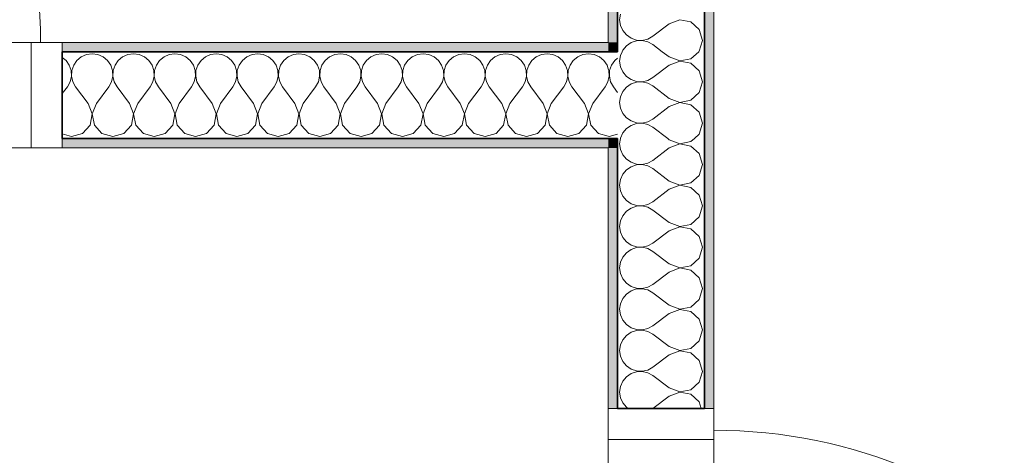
# Model space of a CAD drawing. Header units: centimetres. Extents: x -7.1 to 26.5, y -14.7 to 18.1.
# Tile 176 of 186: x 17.7 to 19.3, y 7.7 to 8.4. Entities that reach past the tile are written whole.
import ezdxf

# ---------------------------------------------------------------- set-up
doc = ezdxf.new("R2010")
doc.units = ezdxf.units.CM
doc.header["$LTSCALE"] = 10
doc.linetypes.add('AUSGEZOGEN', pattern=[0])
for name, color, linetype in [('XR$1$010 Portes', 7, 'Continuous'), ('XR$1$015 Murs intérieurs', 7, 'Continuous'), ('XR$1$015 Murs intérieurs – Lignes de séparation des couches', 7, 'Continuous'), ('XR$1$080 Définition des locaux – Contour', 7, 'Continuous'), ('XR$3$015 Murs intérieurs – Hachures des composants', 7, 'Continuous')]:
    doc.layers.add(name, color=color, linetype=linetype)

# ---------------------------------------------------------------- blocks, each defined once
blk = doc.blocks.new('COMPLEXOBJECT_217')
at = {"layer": 'XR$3$015 Murs intérieurs – Hachures des composants', "color": 8, "linetype": 'AUSGEZOGEN', "lineweight": 13, "transparency": 33554687}
for p, q in [((18.6513, 8.2085), (18.6501, 8.2)), ((18.7301, 8.2067), (18.7277, 8.2085)), ((18.7301, 8.2067), (18.7471, 8.2001)), ((18.765, 8.2035), (18.7705, 8.2085)), ((18.6501, 8.2), (18.6514, 8.1909)), ((18.6514, 8.1909), (18.6551, 8.1825)), ((18.7301, 8.1933), (18.7034, 8.1733)), ((18.7471, 8.1999), (18.7301, 8.1933)), ((18.7471, 8.2001), (18.765, 8.2035)), ((18.765, 8.1965), (18.7471, 8.1999)), ((18.7785, 8.1842), (18.765, 8.1965)), ((18.6551, 8.1825), (18.6609, 8.1754)), ((18.6609, 8.1754), (18.6685, 8.1702)), ((18.6954, 8.1689), (18.7034, 8.1733)), ((18.7834, 8.1667), (18.7785, 8.1842)), ((18.6609, 8.1579), (18.6551, 8.1509)), ((18.6685, 8.1631), (18.6609, 8.1579)), ((18.6685, 8.1702), (18.6772, 8.1672)), ((18.6772, 8.1661), (18.6685, 8.1631)), ((18.6772, 8.1672), (18.6864, 8.1668)), ((18.6864, 8.1665), (18.6772, 8.1661)), ((18.6864, 8.1668), (18.6954, 8.1689)), ((18.6954, 8.1645), (18.6864, 8.1665)), ((18.7034, 8.16), (18.6954, 8.1645)), ((18.7301, 8.14), (18.7034, 8.16)), ((18.7785, 8.1491), (18.7834, 8.1667)), ((18.6514, 8.1424), (18.6501, 8.1333)), ((18.6551, 8.1509), (18.6514, 8.1424)), ((18.765, 8.1369), (18.7785, 8.1491)), ((18.6501, 8.1333), (18.6514, 8.1242)), ((18.7301, 8.1267), (18.7034, 8.1067)), ((18.7301, 8.14), (18.7471, 8.1335)), ((18.7471, 8.1332), (18.7301, 8.1267)), ((18.7471, 8.1335), (18.765, 8.1369)), ((18.765, 8.1298), (18.7471, 8.1332)), ((18.7785, 8.1175), (18.765, 8.1298)), ((18.6514, 8.1242), (18.6551, 8.1158)), ((18.6551, 8.1158), (18.6609, 8.1087)), ((18.7834, 8.1), (18.7785, 8.1175)), ((18.6609, 8.1087), (18.6685, 8.1035)), ((18.6685, 8.0965), (18.6609, 8.0913)), ((18.6685, 8.1035), (18.6772, 8.1006)), ((18.6772, 8.0994), (18.6685, 8.0965)), ((18.6772, 8.1006), (18.6864, 8.1001)), ((18.6864, 8.0999), (18.6772, 8.0994)), ((18.6864, 8.1001), (18.6954, 8.1022)), ((18.6954, 8.0978), (18.6864, 8.0999)), ((18.6954, 8.1022), (18.7034, 8.1067)), ((18.7034, 8.0933), (18.6954, 8.0978)), ((18.7301, 8.0733), (18.7034, 8.0933)), ((18.7785, 8.0825), (18.7834, 8.1)), ((18.6551, 8.0842), (18.6514, 8.0758)), ((18.6609, 8.0913), (18.6551, 8.0842)), ((18.765, 8.0702), (18.7785, 8.0825)), ((18.6514, 8.0758), (18.6501, 8.0667)), ((18.6501, 8.0667), (18.6514, 8.0576)), ((18.7301, 8.0733), (18.7471, 8.0668)), ((18.7471, 8.0665), (18.7301, 8.06)), ((18.7471, 8.0668), (18.765, 8.0702)), ((18.765, 8.0631), (18.7471, 8.0665)), ((18.7785, 8.0509), (18.765, 8.0631)), ((18.6514, 8.0576), (18.6551, 8.0491)), ((18.6551, 8.0491), (18.6609, 8.0421)), ((18.7301, 8.06), (18.7034, 8.04)), ((18.7834, 8.0333), (18.7785, 8.0509)), ((18.6609, 8.0421), (18.6685, 8.0369)), ((18.6685, 8.0298), (18.6609, 8.0246)), ((18.6685, 8.0369), (18.6772, 8.0339)), ((18.6772, 8.0328), (18.6685, 8.0298)), ((18.6772, 8.0339), (18.6864, 8.0335)), ((18.6864, 8.0332), (18.6772, 8.0328)), ((18.6864, 8.0335), (18.6954, 8.0355)), ((18.6954, 8.0311), (18.6864, 8.0332)), ((18.6954, 8.0355), (18.7034, 8.04)), ((18.7034, 8.0267), (18.6954, 8.0311)), ((18.7785, 8.0158), (18.7834, 8.0333)), ((18.6551, 8.0175), (18.6514, 8.0091)), ((18.6609, 8.0246), (18.6551, 8.0175)), ((18.7301, 8.0067), (18.7034, 8.0267)), ((18.765, 8.0035), (18.7785, 8.0158)), ((18.6514, 8.0091), (18.6501, 8)), ((18.6501, 8), (18.6514, 7.9909)), ((18.7301, 8.0067), (18.7471, 8.0001)), ((18.7471, 7.9999), (18.7301, 7.9933)), ((18.7471, 8.0001), (18.765, 8.0035)), ((18.765, 7.9965), (18.7471, 7.9999)), ((18.6514, 7.9909), (18.6551, 7.9825)), ((18.6551, 7.9825), (18.6609, 7.9754)), ((18.7301, 7.9933), (18.7034, 7.9733)), ((18.7785, 7.9842), (18.765, 7.9965)), ((18.7834, 7.9667), (18.7785, 7.9842)), ((18.6609, 7.9754), (18.6685, 7.9702)), ((18.6685, 7.9702), (18.6772, 7.9672)), ((18.6772, 7.9672), (18.6864, 7.9668)), ((18.6864, 7.9665), (18.6772, 7.9661)), ((18.6864, 7.9668), (18.6954, 7.9689)), ((18.6954, 7.9645), (18.6864, 7.9665)), ((18.6954, 7.9689), (18.7034, 7.9733)), ((18.7785, 7.9491), (18.7834, 7.9667)), ((18.6551, 7.9509), (18.6514, 7.9424)), ((18.6609, 7.9579), (18.6551, 7.9509)), ((18.6685, 7.9631), (18.6609, 7.9579)), ((18.6772, 7.9661), (18.6685, 7.9631)), ((18.7034, 7.96), (18.6954, 7.9645)), ((18.7301, 7.94), (18.7034, 7.96)), ((18.6514, 7.9424), (18.6501, 7.9333)), ((18.7301, 7.94), (18.7471, 7.9335)), ((18.7471, 7.9335), (18.765, 7.9369)), ((18.765, 7.9369), (18.7785, 7.9491)), ((18.6501, 7.9333), (18.6514, 7.9242)), ((18.6514, 7.9242), (18.6551, 7.9158)), ((18.7301, 7.9267), (18.7034, 7.9067)), ((18.7471, 7.9332), (18.7301, 7.9267)), ((18.765, 7.9298), (18.7471, 7.9332)), ((18.7785, 7.9175), (18.765, 7.9298)), ((18.6551, 7.9158), (18.6609, 7.9087)), ((18.6609, 7.9087), (18.6685, 7.9035)), ((18.6685, 7.9035), (18.6772, 7.9006)), ((18.6954, 7.9022), (18.7034, 7.9067)), ((18.7834, 7.9), (18.7785, 7.9175)), ((18.6609, 7.8913), (18.6551, 7.8842)), ((18.6685, 7.8965), (18.6609, 7.8913)), ((18.6772, 7.8994), (18.6685, 7.8965)), ((18.6772, 7.9006), (18.6864, 7.9001)), ((18.6864, 7.8999), (18.6772, 7.8994)), ((18.6864, 7.9001), (18.6954, 7.9022)), ((18.6954, 7.8978), (18.6864, 7.8999)), ((18.7034, 7.8933), (18.6954, 7.8978)), ((18.7301, 7.8733), (18.7034, 7.8933)), ((18.7785, 7.8825), (18.7834, 7.9)), ((18.6514, 7.8758), (18.6501, 7.8667)), ((18.6551, 7.8842), (18.6514, 7.8758)), ((18.7301, 7.8733), (18.7471, 7.8668)), ((18.765, 7.8702), (18.7785, 7.8825)), ((18.6501, 7.8667), (18.6514, 7.8576)), ((18.6514, 7.8576), (18.6551, 7.8491)), ((18.7301, 7.86), (18.7034, 7.84)), ((18.7471, 7.8665), (18.7301, 7.86)), ((18.7471, 7.8668), (18.765, 7.8702)), ((18.765, 7.8631), (18.7471, 7.8665)), ((18.7785, 7.8509), (18.765, 7.8631)), ((18.6551, 7.8491), (18.6609, 7.8421)), ((18.6609, 7.8421), (18.6685, 7.8369)), ((18.6954, 7.8355), (18.7034, 7.84)), ((18.7834, 7.8333), (18.7785, 7.8509)), ((18.6609, 7.8246), (18.6551, 7.8175)), ((18.6685, 7.8298), (18.6609, 7.8246)), ((18.6685, 7.8369), (18.6772, 7.8339)), ((18.6772, 7.8328), (18.6685, 7.8298)), ((18.6772, 7.8339), (18.6864, 7.8335)), ((18.6864, 7.8332), (18.6772, 7.8328)), ((18.6864, 7.8335), (18.6954, 7.8355)), ((18.6954, 7.8311), (18.6864, 7.8332)), ((18.7034, 7.8267), (18.6954, 7.8311)), ((18.7301, 7.8067), (18.7034, 7.8267)), ((18.7785, 7.8158), (18.7834, 7.8333)), ((18.6514, 7.8091), (18.6501, 7.8)), ((18.6551, 7.8175), (18.6514, 7.8091)), ((18.765, 7.8035), (18.7785, 7.8158)), ((18.6501, 7.8), (18.6514, 7.7909)), ((18.7301, 7.7933), (18.7037, 7.7735)), ((18.7301, 7.8067), (18.7471, 7.8001)), ((18.7471, 7.7999), (18.7301, 7.7933)), ((18.7471, 7.8001), (18.765, 7.8035)), ((18.765, 7.7965), (18.7471, 7.7999)), ((18.7785, 7.7842), (18.765, 7.7965)), ((18.6514, 7.7909), (18.6551, 7.7825)), ((18.6551, 7.7825), (18.6609, 7.7754)), ((18.7815, 7.7735), (18.7785, 7.7842)), ((18.6609, 7.7754), (18.6637, 7.7735))]:
    blk.add_line(p, q, dxfattribs=at)
blk = doc.blocks.new('COMPLEXOBJECT_219')
at = {"layer": 'XR$3$015 Murs intérieurs – Hachures des composants', "color": 8, "linetype": 'AUSGEZOGEN', "lineweight": 13, "transparency": 33554687}
for p, q in [((18.654, 8.3485), (18.6514, 8.3424)), ((18.7301, 8.34), (18.7188, 8.3485)), ((18.765, 8.3369), (18.7778, 8.3485)), ((18.6514, 8.3424), (18.6501, 8.3333)), ((18.6501, 8.3333), (18.6514, 8.3242)), ((18.7301, 8.34), (18.7471, 8.3335)), ((18.7471, 8.3332), (18.7301, 8.3267)), ((18.7471, 8.3335), (18.765, 8.3369)), ((18.765, 8.3298), (18.7471, 8.3332)), ((18.6514, 8.3242), (18.6551, 8.3158)), ((18.6551, 8.3158), (18.6609, 8.3087)), ((18.7301, 8.3267), (18.7034, 8.3067)), ((18.7785, 8.3175), (18.765, 8.3298)), ((18.7834, 8.3), (18.7785, 8.3175)), ((18.6609, 8.3087), (18.6685, 8.3035)), ((18.6685, 8.3035), (18.6772, 8.3006)), ((18.6772, 8.3006), (18.6864, 8.3001)), ((18.6864, 8.2999), (18.6772, 8.2994)), ((18.6864, 8.3001), (18.6954, 8.3022)), ((18.6954, 8.2978), (18.6864, 8.2999)), ((18.6954, 8.3022), (18.7034, 8.3067)), ((18.7785, 8.2825), (18.7834, 8.3)), ((18.6551, 8.2842), (18.6514, 8.2758)), ((18.6609, 8.2913), (18.6551, 8.2842)), ((18.6685, 8.2965), (18.6609, 8.2913)), ((18.6772, 8.2994), (18.6685, 8.2965)), ((18.7034, 8.2933), (18.6954, 8.2978)), ((18.7301, 8.2733), (18.7034, 8.2933)), ((18.6514, 8.2758), (18.6501, 8.2667)), ((18.7301, 8.2733), (18.7471, 8.2668)), ((18.7471, 8.2668), (18.765, 8.2702)), ((18.765, 8.2702), (18.7785, 8.2825)), ((18.6501, 8.2667), (18.6514, 8.2576)), ((18.6514, 8.2576), (18.6551, 8.2491)), ((18.7301, 8.26), (18.7034, 8.24)), ((18.7471, 8.2665), (18.7301, 8.26)), ((18.765, 8.2631), (18.7471, 8.2665)), ((18.7785, 8.2509), (18.765, 8.2631)), ((18.6551, 8.2491), (18.6609, 8.2421)), ((18.6609, 8.2421), (18.6685, 8.2369)), ((18.6685, 8.2369), (18.6772, 8.2339)), ((18.6954, 8.2355), (18.7034, 8.24)), ((18.7834, 8.2333), (18.7785, 8.2509)), ((18.6609, 8.2246), (18.6551, 8.2175)), ((18.6685, 8.2298), (18.6609, 8.2246)), ((18.6772, 8.2328), (18.6685, 8.2298)), ((18.6772, 8.2339), (18.6864, 8.2335)), ((18.6864, 8.2332), (18.6772, 8.2328)), ((18.6864, 8.2335), (18.6954, 8.2355)), ((18.6954, 8.2311), (18.6864, 8.2332)), ((18.7034, 8.2267), (18.6954, 8.2311)), ((18.7277, 8.2085), (18.7034, 8.2267)), ((18.7785, 8.2158), (18.7834, 8.2333)), ((18.6514, 8.2091), (18.6513, 8.2085)), ((18.6551, 8.2175), (18.6514, 8.2091)), ((18.7705, 8.2085), (18.7785, 8.2158))]:
    blk.add_line(p, q, dxfattribs=at)
blk = doc.blocks.new('COMPLEXOBJECT_220')
at = {"layer": 'XR$3$015 Murs intérieurs – Hachures des composants', "color": 8, "linetype": 'AUSGEZOGEN', "lineweight": 13, "transparency": 33554687}
for p, q in [((18.6514, 8.4091), (18.6501, 8.4)), ((18.6501, 8.4), (18.6514, 8.3909)), ((18.7471, 8.3999), (18.7301, 8.3933)), ((18.765, 8.3965), (18.7471, 8.3999)), ((18.7785, 8.3842), (18.765, 8.3965)), ((18.6514, 8.3909), (18.6551, 8.3825)), ((18.6551, 8.3825), (18.6609, 8.3754)), ((18.7301, 8.3933), (18.7034, 8.3733)), ((18.7834, 8.3667), (18.7785, 8.3842)), ((18.6609, 8.3754), (18.6685, 8.3702)), ((18.6685, 8.3631), (18.6609, 8.3579)), ((18.6685, 8.3702), (18.6772, 8.3672)), ((18.6772, 8.3661), (18.6685, 8.3631)), ((18.6772, 8.3672), (18.6864, 8.3668)), ((18.6864, 8.3665), (18.6772, 8.3661)), ((18.6864, 8.3668), (18.6954, 8.3689)), ((18.6954, 8.3645), (18.6864, 8.3665)), ((18.6954, 8.3689), (18.7034, 8.3733)), ((18.7034, 8.36), (18.6954, 8.3645)), ((18.7785, 8.3491), (18.7834, 8.3667)), ((18.6551, 8.3509), (18.654, 8.3485)), ((18.6609, 8.3579), (18.6551, 8.3509)), ((18.7188, 8.3485), (18.7034, 8.36)), ((18.7778, 8.3485), (18.7785, 8.3491))]:
    blk.add_line(p, q, dxfattribs=at)
blk = doc.blocks.new('COMPLEXOBJECT_231')
at = {"layer": 'XR$3$015 Murs intérieurs – Hachures des composants', "color": 8, "linetype": 'AUSGEZOGEN', "lineweight": 13, "transparency": 33554687}
for p, q in [((18.6421, 8.3343), (18.6369, 8.3267)), ((18.6468, 8.3382), (18.6421, 8.3343)), ((18.6328, 8.318), (18.6318, 8.321)), ((18.6332, 8.3088), (18.6328, 8.318)), ((18.6339, 8.318), (18.6335, 8.3088)), ((18.6369, 8.3267), (18.6339, 8.318)), ((18.6318, 8.3027), (18.6332, 8.3088)), ((18.6335, 8.3088), (18.6355, 8.2999)), ((18.6355, 8.2999), (18.64, 8.2918)), ((18.6468, 8.2828), (18.64, 8.2918)), ((18.6318, 8.2123), (18.6333, 8.2118)), ((18.6333, 8.2118), (18.6468, 8.2157))]:
    blk.add_line(p, q, dxfattribs=at)
blk = doc.blocks.new('COMPLEXOBJECT_233')
at = {"layer": 'XR$3$015 Murs intérieurs – Hachures des composants', "color": 8, "linetype": 'AUSGEZOGEN', "lineweight": 13, "transparency": 33554687}
for p, q in [((17.7579, 8.3343), (17.7518, 8.3394)), ((17.7631, 8.3267), (17.7579, 8.3343)), ((17.7754, 8.3343), (17.7702, 8.3267)), ((17.7825, 8.3402), (17.7754, 8.3343)), ((17.7909, 8.3439), (17.7825, 8.3402)), ((17.8, 8.3452), (17.7909, 8.3439)), ((17.8091, 8.3439), (17.8, 8.3452)), ((17.8175, 8.3402), (17.8091, 8.3439)), ((17.8246, 8.3343), (17.8175, 8.3402)), ((17.8298, 8.3267), (17.8246, 8.3343)), ((17.8421, 8.3343), (17.8369, 8.3267)), ((17.8491, 8.3402), (17.8421, 8.3343)), ((17.8576, 8.3439), (17.8491, 8.3402)), ((17.8667, 8.3452), (17.8576, 8.3439)), ((17.8758, 8.3439), (17.8667, 8.3452)), ((17.8842, 8.3402), (17.8758, 8.3439)), ((17.8913, 8.3343), (17.8842, 8.3402)), ((17.8965, 8.3267), (17.8913, 8.3343)), ((17.9087, 8.3343), (17.9035, 8.3267)), ((17.9158, 8.3402), (17.9087, 8.3343)), ((17.9242, 8.3439), (17.9158, 8.3402)), ((17.9333, 8.3452), (17.9242, 8.3439)), ((17.9424, 8.3439), (17.9333, 8.3452)), ((17.9509, 8.3402), (17.9424, 8.3439)), ((17.9579, 8.3343), (17.9509, 8.3402)), ((17.9631, 8.3267), (17.9579, 8.3343)), ((17.9754, 8.3343), (17.9702, 8.3267)), ((17.9825, 8.3402), (17.9754, 8.3343)), ((17.9909, 8.3439), (17.9825, 8.3402)), ((18, 8.3452), (17.9909, 8.3439)), ((18.0091, 8.3439), (18, 8.3452)), ((18.0175, 8.3402), (18.0091, 8.3439)), ((18.0246, 8.3343), (18.0175, 8.3402)), ((18.0298, 8.3267), (18.0246, 8.3343)), ((18.0421, 8.3343), (18.0369, 8.3267)), ((18.0491, 8.3402), (18.0421, 8.3343)), ((18.0576, 8.3439), (18.0491, 8.3402)), ((18.0667, 8.3452), (18.0576, 8.3439)), ((18.0758, 8.3439), (18.0667, 8.3452)), ((18.0842, 8.3402), (18.0758, 8.3439)), ((18.0913, 8.3343), (18.0842, 8.3402)), ((18.0965, 8.3267), (18.0913, 8.3343)), ((18.1087, 8.3343), (18.1035, 8.3267)), ((18.1158, 8.3402), (18.1087, 8.3343)), ((18.1242, 8.3439), (18.1158, 8.3402)), ((18.1333, 8.3452), (18.1242, 8.3439)), ((18.1424, 8.3439), (18.1333, 8.3452)), ((18.1509, 8.3402), (18.1424, 8.3439)), ((18.1579, 8.3343), (18.1509, 8.3402)), ((18.1631, 8.3267), (18.1579, 8.3343)), ((18.1754, 8.3343), (18.1702, 8.3267)), ((18.1825, 8.3402), (18.1754, 8.3343)), ((18.1909, 8.3439), (18.1825, 8.3402)), ((18.2, 8.3452), (18.1909, 8.3439)), ((18.2091, 8.3439), (18.2, 8.3452)), ((18.2175, 8.3402), (18.2091, 8.3439)), ((18.2246, 8.3343), (18.2175, 8.3402)), ((18.2298, 8.3267), (18.2246, 8.3343)), ((18.2421, 8.3343), (18.2369, 8.3267)), ((18.2491, 8.3402), (18.2421, 8.3343)), ((18.2576, 8.3439), (18.2491, 8.3402)), ((18.2667, 8.3452), (18.2576, 8.3439)), ((18.2758, 8.3439), (18.2667, 8.3452)), ((18.2842, 8.3402), (18.2758, 8.3439)), ((18.2913, 8.3343), (18.2842, 8.3402)), ((18.2965, 8.3267), (18.2913, 8.3343)), ((18.3087, 8.3343), (18.3035, 8.3267)), ((18.3158, 8.3402), (18.3087, 8.3343)), ((18.3242, 8.3439), (18.3158, 8.3402)), ((18.3333, 8.3452), (18.3242, 8.3439)), ((18.3424, 8.3439), (18.3333, 8.3452)), ((18.3509, 8.3402), (18.3424, 8.3439)), ((18.3579, 8.3343), (18.3509, 8.3402)), ((18.3631, 8.3267), (18.3579, 8.3343)), ((18.3754, 8.3343), (18.3702, 8.3267)), ((18.3825, 8.3402), (18.3754, 8.3343)), ((18.3909, 8.3439), (18.3825, 8.3402)), ((18.4, 8.3452), (18.3909, 8.3439)), ((18.4091, 8.3439), (18.4, 8.3452)), ((18.4175, 8.3402), (18.4091, 8.3439)), ((18.4246, 8.3343), (18.4175, 8.3402)), ((18.4298, 8.3267), (18.4246, 8.3343)), ((18.4421, 8.3343), (18.4369, 8.3267)), ((18.4491, 8.3402), (18.4421, 8.3343)), ((18.4576, 8.3439), (18.4491, 8.3402)), ((18.4667, 8.3452), (18.4576, 8.3439)), ((18.4758, 8.3439), (18.4667, 8.3452)), ((18.4842, 8.3402), (18.4758, 8.3439)), ((18.4913, 8.3343), (18.4842, 8.3402)), ((18.4965, 8.3267), (18.4913, 8.3343)), ((18.5087, 8.3343), (18.5035, 8.3267)), ((18.5158, 8.3402), (18.5087, 8.3343)), ((18.5242, 8.3439), (18.5158, 8.3402)), ((18.5333, 8.3452), (18.5242, 8.3439)), ((18.5424, 8.3439), (18.5333, 8.3452)), ((18.5509, 8.3402), (18.5424, 8.3439)), ((18.5579, 8.3343), (18.5509, 8.3402)), ((18.5631, 8.3267), (18.5579, 8.3343)), ((18.5754, 8.3343), (18.5702, 8.3267)), ((18.5825, 8.3402), (18.5754, 8.3343)), ((18.5909, 8.3439), (18.5825, 8.3402)), ((18.6, 8.3452), (18.5909, 8.3439)), ((18.6091, 8.3439), (18.6, 8.3452)), ((18.6175, 8.3402), (18.6091, 8.3439)), ((18.6246, 8.3343), (18.6175, 8.3402)), ((18.6298, 8.3267), (18.6246, 8.3343)), ((17.7661, 8.318), (17.7631, 8.3267)), ((17.7665, 8.3088), (17.7661, 8.318)), ((17.7672, 8.318), (17.7668, 8.3088)), ((17.7702, 8.3267), (17.7672, 8.318)), ((17.8328, 8.318), (17.8298, 8.3267)), ((17.8332, 8.3088), (17.8328, 8.318)), ((17.8339, 8.318), (17.8335, 8.3088)), ((17.8369, 8.3267), (17.8339, 8.318)), ((17.8994, 8.318), (17.8965, 8.3267)), ((17.8999, 8.3088), (17.8994, 8.318)), ((17.9006, 8.318), (17.9001, 8.3088)), ((17.9035, 8.3267), (17.9006, 8.318)), ((17.9661, 8.318), (17.9631, 8.3267)), ((17.9665, 8.3088), (17.9661, 8.318)), ((17.9672, 8.318), (17.9668, 8.3088)), ((17.9702, 8.3267), (17.9672, 8.318)), ((18.0328, 8.318), (18.0298, 8.3267)), ((18.0332, 8.3088), (18.0328, 8.318)), ((18.0339, 8.318), (18.0335, 8.3088)), ((18.0369, 8.3267), (18.0339, 8.318)), ((18.0994, 8.318), (18.0965, 8.3267)), ((18.0999, 8.3088), (18.0994, 8.318)), ((18.1006, 8.318), (18.1001, 8.3088)), ((18.1035, 8.3267), (18.1006, 8.318)), ((18.1661, 8.318), (18.1631, 8.3267)), ((18.1665, 8.3088), (18.1661, 8.318)), ((18.1672, 8.318), (18.1668, 8.3088)), ((18.1702, 8.3267), (18.1672, 8.318)), ((18.2328, 8.318), (18.2298, 8.3267)), ((18.2332, 8.3088), (18.2328, 8.318)), ((18.2339, 8.318), (18.2335, 8.3088)), ((18.2369, 8.3267), (18.2339, 8.318)), ((18.2994, 8.318), (18.2965, 8.3267)), ((18.2999, 8.3088), (18.2994, 8.318)), ((18.3006, 8.318), (18.3001, 8.3088)), ((18.3035, 8.3267), (18.3006, 8.318)), ((18.3661, 8.318), (18.3631, 8.3267)), ((18.3665, 8.3088), (18.3661, 8.318)), ((18.3672, 8.318), (18.3668, 8.3088)), ((18.3702, 8.3267), (18.3672, 8.318)), ((18.4328, 8.318), (18.4298, 8.3267)), ((18.4332, 8.3088), (18.4328, 8.318)), ((18.4339, 8.318), (18.4335, 8.3088)), ((18.4369, 8.3267), (18.4339, 8.318)), ((18.4994, 8.318), (18.4965, 8.3267)), ((18.4999, 8.3088), (18.4994, 8.318)), ((18.5006, 8.318), (18.5001, 8.3088)), ((18.5035, 8.3267), (18.5006, 8.318)), ((18.5661, 8.318), (18.5631, 8.3267)), ((18.5665, 8.3088), (18.5661, 8.318)), ((18.5672, 8.318), (18.5668, 8.3088)), ((18.5702, 8.3267), (18.5672, 8.318)), ((18.6318, 8.321), (18.6298, 8.3267)), ((17.76, 8.2918), (17.7645, 8.2999)), ((17.7645, 8.2999), (17.7665, 8.3088)), ((17.7668, 8.3088), (17.7689, 8.2999)), ((17.7689, 8.2999), (17.7733, 8.2918)), ((17.8267, 8.2918), (17.8311, 8.2999)), ((17.8311, 8.2999), (17.8332, 8.3088)), ((17.8335, 8.3088), (17.8355, 8.2999)), ((17.8355, 8.2999), (17.84, 8.2918)), ((17.8933, 8.2918), (17.8978, 8.2999)), ((17.8978, 8.2999), (17.8999, 8.3088)), ((17.9001, 8.3088), (17.9022, 8.2999)), ((17.9022, 8.2999), (17.9067, 8.2918)), ((17.96, 8.2918), (17.9645, 8.2999)), ((17.9645, 8.2999), (17.9665, 8.3088)), ((17.9668, 8.3088), (17.9689, 8.2999)), ((17.9689, 8.2999), (17.9733, 8.2918)), ((18.0267, 8.2918), (18.0311, 8.2999)), ((18.0311, 8.2999), (18.0332, 8.3088)), ((18.0335, 8.3088), (18.0355, 8.2999)), ((18.0355, 8.2999), (18.04, 8.2918)), ((18.0933, 8.2918), (18.0978, 8.2999)), ((18.0978, 8.2999), (18.0999, 8.3088)), ((18.1001, 8.3088), (18.1022, 8.2999)), ((18.1022, 8.2999), (18.1067, 8.2918)), ((18.16, 8.2918), (18.1645, 8.2999)), ((18.1645, 8.2999), (18.1665, 8.3088)), ((18.1668, 8.3088), (18.1689, 8.2999)), ((18.1689, 8.2999), (18.1733, 8.2918)), ((18.2267, 8.2918), (18.2311, 8.2999)), ((18.2311, 8.2999), (18.2332, 8.3088)), ((18.2335, 8.3088), (18.2355, 8.2999)), ((18.2355, 8.2999), (18.24, 8.2918)), ((18.2933, 8.2918), (18.2978, 8.2999)), ((18.2978, 8.2999), (18.2999, 8.3088)), ((18.3001, 8.3088), (18.3022, 8.2999)), ((18.3022, 8.2999), (18.3067, 8.2918)), ((18.36, 8.2918), (18.3645, 8.2999)), ((18.3645, 8.2999), (18.3665, 8.3088)), ((18.3668, 8.3088), (18.3689, 8.2999)), ((18.3689, 8.2999), (18.3733, 8.2918)), ((18.4267, 8.2918), (18.4311, 8.2999)), ((18.4311, 8.2999), (18.4332, 8.3088)), ((18.4335, 8.3088), (18.4355, 8.2999)), ((18.4355, 8.2999), (18.44, 8.2918)), ((18.4933, 8.2918), (18.4978, 8.2999)), ((18.4978, 8.2999), (18.4999, 8.3088)), ((18.5001, 8.3088), (18.5022, 8.2999)), ((18.5022, 8.2999), (18.5067, 8.2918)), ((18.56, 8.2918), (18.5645, 8.2999)), ((18.5645, 8.2999), (18.5665, 8.3088)), ((18.5668, 8.3088), (18.5689, 8.2999)), ((18.5689, 8.2999), (18.5733, 8.2918)), ((18.6267, 8.2918), (18.6311, 8.2999)), ((18.6311, 8.2999), (18.6318, 8.3027)), ((17.7518, 8.2809), (17.76, 8.2918)), ((17.7933, 8.2652), (17.7733, 8.2918)), ((17.8067, 8.2652), (17.8267, 8.2918)), ((17.86, 8.2652), (17.84, 8.2918)), ((17.8733, 8.2652), (17.8933, 8.2918)), ((17.9267, 8.2652), (17.9067, 8.2918)), ((17.94, 8.2652), (17.96, 8.2918)), ((17.9933, 8.2652), (17.9733, 8.2918)), ((18.0067, 8.2652), (18.0267, 8.2918)), ((18.06, 8.2652), (18.04, 8.2918)), ((18.0733, 8.2652), (18.0933, 8.2918)), ((18.1267, 8.2652), (18.1067, 8.2918)), ((18.14, 8.2652), (18.16, 8.2918)), ((18.1933, 8.2652), (18.1733, 8.2918)), ((18.2067, 8.2652), (18.2267, 8.2918)), ((18.26, 8.2652), (18.24, 8.2918)), ((18.2733, 8.2652), (18.2933, 8.2918)), ((18.3267, 8.2652), (18.3067, 8.2918)), ((18.34, 8.2652), (18.36, 8.2918)), ((18.3933, 8.2652), (18.3733, 8.2918)), ((18.4067, 8.2652), (18.4267, 8.2918)), ((18.46, 8.2652), (18.44, 8.2918)), ((18.4733, 8.2652), (18.4933, 8.2918)), ((18.5267, 8.2652), (18.5067, 8.2918)), ((18.54, 8.2652), (18.56, 8.2918)), ((18.5933, 8.2652), (18.5733, 8.2918)), ((18.6067, 8.2652), (18.6267, 8.2918)), ((17.7999, 8.2482), (17.7933, 8.2652)), ((17.8067, 8.2652), (17.8001, 8.2482)), ((17.8665, 8.2482), (17.86, 8.2652)), ((17.8733, 8.2652), (17.8668, 8.2482)), ((17.9332, 8.2482), (17.9267, 8.2652)), ((17.94, 8.2652), (17.9335, 8.2482)), ((17.9999, 8.2482), (17.9933, 8.2652)), ((18.0067, 8.2652), (18.0001, 8.2482)), ((18.0665, 8.2482), (18.06, 8.2652)), ((18.0733, 8.2652), (18.0668, 8.2482)), ((18.1332, 8.2482), (18.1267, 8.2652)), ((18.14, 8.2652), (18.1335, 8.2482)), ((18.1999, 8.2482), (18.1933, 8.2652)), ((18.2067, 8.2652), (18.2001, 8.2482)), ((18.2665, 8.2482), (18.26, 8.2652)), ((18.2733, 8.2652), (18.2668, 8.2482)), ((18.3332, 8.2482), (18.3267, 8.2652)), ((18.34, 8.2652), (18.3335, 8.2482)), ((18.3999, 8.2482), (18.3933, 8.2652)), ((18.4067, 8.2652), (18.4001, 8.2482)), ((18.4665, 8.2482), (18.46, 8.2652)), ((18.4733, 8.2652), (18.4668, 8.2482)), ((18.5332, 8.2482), (18.5267, 8.2652)), ((18.54, 8.2652), (18.5335, 8.2482)), ((18.5999, 8.2482), (18.5933, 8.2652)), ((18.6067, 8.2652), (18.6001, 8.2482)), ((17.7965, 8.2303), (17.7999, 8.2482)), ((17.8001, 8.2482), (17.8035, 8.2303)), ((17.8631, 8.2303), (17.8665, 8.2482)), ((17.8668, 8.2482), (17.8702, 8.2303)), ((17.9298, 8.2303), (17.9332, 8.2482)), ((17.9335, 8.2482), (17.9369, 8.2303)), ((17.9965, 8.2303), (17.9999, 8.2482)), ((18.0001, 8.2482), (18.0035, 8.2303)), ((18.0631, 8.2303), (18.0665, 8.2482)), ((18.0668, 8.2482), (18.0702, 8.2303)), ((18.1298, 8.2303), (18.1332, 8.2482)), ((18.1335, 8.2482), (18.1369, 8.2303)), ((18.1965, 8.2303), (18.1999, 8.2482)), ((18.2001, 8.2482), (18.2035, 8.2303)), ((18.2631, 8.2303), (18.2665, 8.2482)), ((18.2668, 8.2482), (18.2702, 8.2303)), ((18.3298, 8.2303), (18.3332, 8.2482)), ((18.3335, 8.2482), (18.3369, 8.2303)), ((18.3965, 8.2303), (18.3999, 8.2482)), ((18.4001, 8.2482), (18.4035, 8.2303)), ((18.4631, 8.2303), (18.4665, 8.2482)), ((18.4668, 8.2482), (18.4702, 8.2303)), ((18.5298, 8.2303), (18.5332, 8.2482)), ((18.5335, 8.2482), (18.5369, 8.2303)), ((18.5965, 8.2303), (18.5999, 8.2482)), ((18.6001, 8.2482), (18.6035, 8.2303)), ((17.7842, 8.2168), (17.7965, 8.2303)), ((17.8035, 8.2303), (17.8158, 8.2168)), ((17.8509, 8.2168), (17.8631, 8.2303)), ((17.8702, 8.2303), (17.8825, 8.2168)), ((17.9175, 8.2168), (17.9298, 8.2303)), ((17.9369, 8.2303), (17.9491, 8.2168)), ((17.9842, 8.2168), (17.9965, 8.2303)), ((18.0035, 8.2303), (18.0158, 8.2168)), ((18.0509, 8.2168), (18.0631, 8.2303)), ((18.0702, 8.2303), (18.0825, 8.2168)), ((18.1175, 8.2168), (18.1298, 8.2303)), ((18.1369, 8.2303), (18.1491, 8.2168)), ((18.1842, 8.2168), (18.1965, 8.2303)), ((18.2035, 8.2303), (18.2158, 8.2168)), ((18.2509, 8.2168), (18.2631, 8.2303)), ((18.2702, 8.2303), (18.2825, 8.2168)), ((18.3175, 8.2168), (18.3298, 8.2303)), ((18.3369, 8.2303), (18.3491, 8.2168)), ((18.3842, 8.2168), (18.3965, 8.2303)), ((18.4035, 8.2303), (18.4158, 8.2168)), ((18.4509, 8.2168), (18.4631, 8.2303)), ((18.4702, 8.2303), (18.4825, 8.2168)), ((18.5175, 8.2168), (18.5298, 8.2303)), ((18.5369, 8.2303), (18.5491, 8.2168)), ((18.5842, 8.2168), (18.5965, 8.2303)), ((18.6035, 8.2303), (18.6158, 8.2168)), ((17.7518, 8.2161), (17.7667, 8.2118)), ((17.7667, 8.2118), (17.7842, 8.2168)), ((17.8158, 8.2168), (17.8333, 8.2118)), ((17.8333, 8.2118), (17.8509, 8.2168)), ((17.8825, 8.2168), (17.9, 8.2118)), ((17.9, 8.2118), (17.9175, 8.2168)), ((17.9491, 8.2168), (17.9667, 8.2118)), ((17.9667, 8.2118), (17.9842, 8.2168)), ((18.0158, 8.2168), (18.0333, 8.2118)), ((18.0333, 8.2118), (18.0509, 8.2168)), ((18.0825, 8.2168), (18.1, 8.2118)), ((18.1, 8.2118), (18.1175, 8.2168)), ((18.1491, 8.2168), (18.1667, 8.2118)), ((18.1667, 8.2118), (18.1842, 8.2168)), ((18.2158, 8.2168), (18.2333, 8.2118)), ((18.2333, 8.2118), (18.2509, 8.2168)), ((18.2825, 8.2168), (18.3, 8.2118)), ((18.3, 8.2118), (18.3175, 8.2168)), ((18.3491, 8.2168), (18.3667, 8.2118)), ((18.3667, 8.2118), (18.3842, 8.2168)), ((18.4158, 8.2168), (18.4333, 8.2118)), ((18.4333, 8.2118), (18.4509, 8.2168)), ((18.4825, 8.2168), (18.5, 8.2118)), ((18.5, 8.2118), (18.5175, 8.2168)), ((18.5491, 8.2168), (18.5667, 8.2118)), ((18.5667, 8.2118), (18.5842, 8.2168)), ((18.6158, 8.2168), (18.6318, 8.2123))]:
    blk.add_line(p, q, dxfattribs=at)

msp = doc.modelspace()

# ---------------------------------------------------------------- hatches: boundary and pattern name
at = {"layer": 'XR$3$015 Murs intérieurs – Hachures des composants', "linetype": 'AUSGEZOGEN', "lineweight": 13, "true_color": 0x202020, "transparency": 33554687}
for points in [[(18.6468, 8.3635), (18.6468, 10.7335), (18.6318, 10.7335), (18.6318, 8.3635)], [(18.7868, 10.7335), (18.7868, 7.7735), (18.8018, 7.7735), (18.8018, 10.7335)], [(17.7518, 8.3635), (17.7518, 8.3485), (18.6318, 8.3485), (18.6318, 8.3635)], [(18.6318, 8.3635), (18.6318, 8.3485), (18.6468, 8.3485), (18.6468, 8.3635)], [(18.6318, 8.2085), (17.7518, 8.2085), (17.7518, 8.1935), (18.6318, 8.1935)], [(18.6318, 8.2085), (18.6318, 8.1935), (18.6468, 8.1935), (18.6468, 8.2085)], [(18.6318, 8.1935), (18.6318, 7.7735), (18.6468, 7.7735), (18.6468, 8.1935)]]:
    msp.add_hatch(color=250, dxfattribs=at).paths.add_polyline_path(points)

# ---------------------------------------------------------------- linework, layer by layer
at = {"layer": 'XR$1$010 Portes', "color": 7, "linetype": 'AUSGEZOGEN', "lineweight": 13, "transparency": 33554687}
for p, q in [((17.7018, 8.1935), (17.7018, 8.3635)), ((17.7018, 8.3635), (17.7518, 8.3635)), ((17.7518, 8.3635), (17.7518, 8.1935)), ((17.7518, 8.3485), (17.7518, 8.3635)), ((17.7518, 8.3485), (17.7518, 8.3635)), ((17.7518, 8.2085), (17.7518, 8.3485)), ((17.7518, 8.2085), (17.7518, 8.3485)), ((17.7518, 8.1935), (17.7518, 8.2085)), ((17.7518, 8.1935), (17.7518, 8.2085)), ((17.7518, 8.1935), (17.7018, 8.1935)), ((18.6318, 7.7735), (18.6318, 7.7235)), ((18.8018, 7.7735), (18.6318, 7.7735)), ((18.6318, 7.7735), (18.6468, 7.7735)), ((18.6318, 7.7735), (18.6468, 7.7735)), ((18.6468, 7.7735), (18.7868, 7.7735)), ((18.6468, 7.7735), (18.7868, 7.7735)), ((18.7868, 7.7735), (18.8018, 7.7735)), ((18.7868, 7.7735), (18.8018, 7.7735)), ((18.8018, 7.7235), (18.8018, 7.7735)), ((18.6318, 7.7235), (18.8018, 7.7235))]:
    msp.add_line(p, q, dxfattribs=at)
for centre in [(16.8968, 8.3635), (18.8018, 6.9185)]:
    msp.add_arc(centre, 0.82, 0, 90, dxfattribs=at)
at = {"layer": 'XR$1$015 Murs intérieurs', "color": 7, "linetype": 'AUSGEZOGEN', "lineweight": 18, "transparency": 33554687}
for p, q in [((18.6318, 10.7335), (18.6318, 8.3635)), ((18.8018, 7.7735), (18.8018, 10.7335)), ((17.7518, 8.3485), (17.7518, 8.3635)), ((18.6318, 8.3635), (17.7518, 8.3635)), ((17.7518, 8.1935), (17.7518, 8.2085)), ((17.7518, 8.1935), (18.6318, 8.1935)), ((18.6318, 8.1935), (18.6318, 7.7735)), ((18.6318, 7.7735), (18.6468, 7.7735)), ((18.7868, 7.7735), (18.8018, 7.7735))]:
    msp.add_line(p, q, dxfattribs=at)
at = {"layer": 'XR$1$015 Murs intérieurs', "color": 7, "linetype": 'AUSGEZOGEN', "lineweight": 35, "transparency": 33554687}
for p, q in [((17.7518, 8.2085), (17.7518, 8.3485)), ((18.6468, 7.7735), (18.7868, 7.7735))]:
    msp.add_line(p, q, dxfattribs=at)
at = {"layer": 'XR$1$015 Murs intérieurs – Lignes de séparation des couches', "color": 7, "linetype": 'AUSGEZOGEN', "lineweight": 35, "transparency": 33554687}
for p, q in [((18.6468, 8.3635), (18.6468, 10.7335)), ((18.7868, 8.3485), (18.7868, 10.7335)), ((18.6468, 8.3485), (18.6468, 8.3635)), ((17.7518, 8.3485), (18.6318, 8.3485)), ((18.6468, 8.3485), (18.6318, 8.3485)), ((18.6468, 8.3485), (18.6318, 8.3485)), ((18.7868, 8.2085), (18.7868, 8.3485)), ((17.7518, 8.2085), (18.6318, 8.2085)), ((18.6318, 8.2085), (18.6468, 8.2085)), ((18.6318, 8.2085), (18.6468, 8.2085)), ((18.6468, 8.1935), (18.6468, 8.2085)), ((18.7868, 7.7735), (18.7868, 8.2085)), ((18.6468, 7.7735), (18.6468, 8.1935))]:
    msp.add_line(p, q, dxfattribs=at)
at = {"layer": 'XR$1$080 Définition des locaux – Contour', "color": 8, "linetype": 'AUSGEZOGEN', "lineweight": 13, "transparency": 33554687}
for points in [[(18.6318, 10.7335), (15.2618, 10.7335), (15.2618, 8.3635), (18.6318, 8.3635), (18.6318, 10.7335)], [(22.6215, 10.7335), (18.8018, 10.7335), (18.8018, 6.7835), (22.6215, 6.7835), (22.6215, 10.7335)], [(15.2618, 6.2385), (17.5158, 6.2385), (17.5158, 5.8735), (17.5118, 5.8735), (17.5118, 3.5835), (18.6318, 3.5835), (18.6318, 8.1935), (15.2618, 8.1935), (15.2618, 6.2385)]]:
    msp.add_lwpolyline(points, close=True, dxfattribs=at)

# ---------------------------------------------------------------- block references
at = {"layer": 'XR$3$015 Murs intérieurs – Hachures des composants', "color": 8, "linetype": 'AUSGEZOGEN', "lineweight": 13, "transparency": 33554687}
for name in ['COMPLEXOBJECT_220', 'COMPLEXOBJECT_219', 'COMPLEXOBJECT_233', 'COMPLEXOBJECT_231', 'COMPLEXOBJECT_217']:
    msp.add_blockref(name, (0, 0), dxfattribs=at)

doc.saveas('drawing.dxf')
